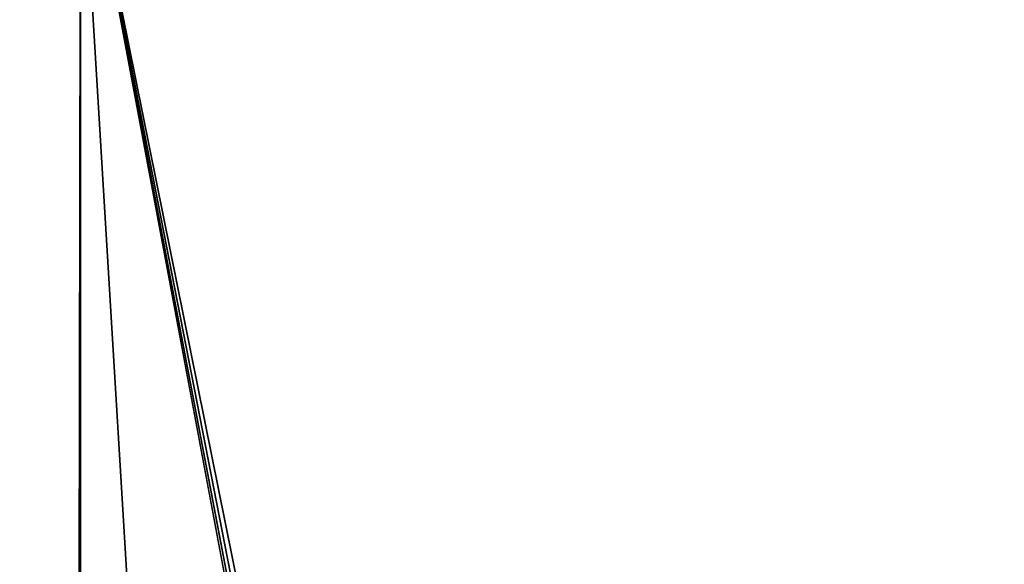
# Model space of a CAD drawing. Extents: x 0 to 500, y -78 to 1006.
# Tile 228 of 256: x 14 to 36, y 981 to 993. Entities that reach past the tile are written whole.
import ezdxf

# ---------------------------------------------------------------- set-up
doc = ezdxf.new("R2010")
doc.units = 0
doc.header["$LTSCALE"] = 65.185185
for name, color, linetype in [('4', 7, 'CONTINUOUS'), ('5', 7, 'CONTINUOUS'), ('6', 7, 'CONTINUOUS')]:
    doc.layers.add(name, color=color, linetype=linetype)

msp = doc.modelspace()

# ---------------------------------------------------------------- linework, layer by layer
at = {"layer": '4', "color": 7, "linetype": 'CONTINUOUS'}
for points in [[(75, 998.4, -15), (75, 2, -15), (15, 998.4, -15), (75, 998.4, -15)], [(15, 998.4, -15), (75, 2, -15), (15, 2, -15), (15, 998.4, -15)]]:
    msp.add_3dface(points, dxfattribs=at)
at = {"layer": '5', "color": 7, "linetype": 'CONTINUOUS'}
for points in [[(15, 998.4, -15), (15, 2, -15), (13.192, 2, -14.891), (15, 998.4, -15)], [(13.192, 998.4, -14.891), (15, 998.4, -15), (13.192, 2, -14.891), (13.192, 998.4, -14.891)], [(15, 998.4, 15), (13.192, 998.4, 14.891), (15, 2, 15), (15, 998.4, 15)], [(15, 2, 15), (13.192, 998.4, 14.891), (13.192, 2, 14.891), (15, 2, 15)]]:
    msp.add_3dface(points, dxfattribs=at)
at = {"layer": '6', "color": 7, "linetype": 'CONTINUOUS'}
for points in [[(75, 998.4, 15), (15, 998.4, 15), (36.057, 894.084, 15), (75, 998.4, 15)], [(15, 998.4, 15), (15, 2, 15), (35.25, 890.2, 15), (15, 998.4, 15)], [(36.057, 894.084, 15), (15, 998.4, 15), (35.612, 892.831, 15), (36.057, 894.084, 15)], [(35.612, 892.831, 15), (15, 998.4, 15), (35.341, 891.528, 15), (35.612, 892.831, 15)], [(35.341, 891.528, 15), (15, 998.4, 15), (35.25, 890.2, 15), (35.341, 891.528, 15)], [(36.669, 895.266, 15), (75, 998.4, 15), (36.057, 894.084, 15), (36.669, 895.266, 15)]]:
    msp.add_3dface(points, dxfattribs=at)

doc.saveas('drawing.dxf')
